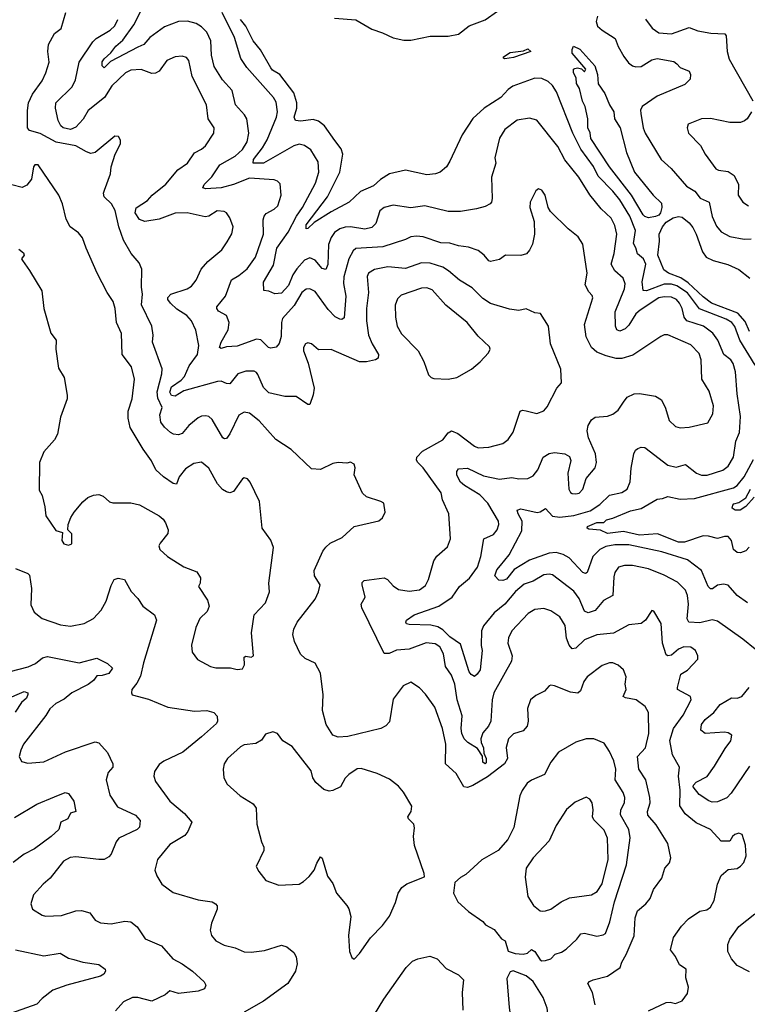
# Model space of a CAD drawing. Extents: x 1245515 to 1420776, y 606314 to 671314.
# Tile 59 of 256: x 1276169 to 1280273, y 657937 to 663495. Entities that reach past the tile are written whole.
import ezdxf

# ---------------------------------------------------------------- set-up
doc = ezdxf.new("R2010")
doc.units = 0

msp = doc.modelspace()

# ---------------------------------------------------------------- linework, layer by layer
at = {"layer": '0CON10XD'}
for points in [[(1278275, 659660), (1278255, 659532.5), (1278235, 659510), (1278206.7, 659495), (1278020.6, 659449.4), (1277964.6, 659444.6), (1277935, 659455.7), (1277897.1, 659517.1), (1277877.1, 659595), (1277880.7, 659685), (1277865, 659806), (1277835, 659863.3), (1277778.5, 659888.5), (1277753.4, 659913.4), (1277719.1, 659985), (1277709.6, 660025), (1277715.5, 660055), (1277734.6, 660095), (1277835, 660224), (1277854.4, 660265), (1277862.9, 660305), (1277831.4, 660355), (1277829.2, 660385), (1277879.7, 660495), (1277895, 660517.5), (1277920.7, 660539.3), (1277988.7, 660571.3), (1278056.1, 660633.9), (1278195, 660666.7), (1278216.1, 660683.9), (1278230, 660715), (1278222.5, 660765), (1278205.8, 660775.8), (1278125, 660801.2), (1278101.7, 660821.7), (1278056.2, 660925), (1278061.2, 660965), (1278055, 660986.7), (1278035, 660996.7), (1278015, 660992.5), (1277965, 660996.2), (1277935, 660989.2), (1277865, 660955.7), (1277815, 660960), (1277699.5, 661069.5), (1277614.2, 661125), (1277520.4, 661230.4), (1277465, 661273.8), (1277435, 661279.6), (1277405, 661262.5), (1277355, 661157.1), (1277335, 661131.4), (1277325, 661128.6), (1277314.7, 661134.7), (1277255, 661238.1), (1277235, 661255.5), (1277219.3, 661259.3), (1277195, 661257.5), (1277175, 661248.5), (1277122.5, 661205), (1277085, 661158.9), (1277065, 661151.8), (1277036.7, 661155), (1277019.2, 661165), (1276985.7, 661195), (1276965, 661223.8), (1276960, 661265), (1276973.1, 661305), (1276949, 661359), (1276944.8, 661395), (1276970.9, 661495), (1276972.7, 661525), (1276918, 661675), (1276921.4, 661715), (1276913.8, 661765), (1276855.4, 661885), (1276861.5, 661945), (1276855.6, 661985), (1276857.6, 662087.6), (1276843.2, 662123.2), (1276798.6, 662175), (1276755, 662251.2), (1276728.9, 662325), (1276708.3, 662418.3), (1276687.1, 662455), (1276645.8, 662495), (1276641.4, 662515), (1276646.5, 662533.5), (1276680.8, 662625), (1276685.7, 662664.3), (1276706.7, 662735), (1276736.7, 662795), (1276737.5, 662815), (1276726.4, 662836.4), (1276705, 662837.5), (1276595, 662746), (1276570.3, 662740.3), (1276545, 662748.6), (1276485, 662783.5), (1276375, 662803.2), (1276285, 662853.1), (1276225, 662870), (1276213.7, 662883.7), (1276212.4, 662982.4), (1276217.7, 663025), (1276240.9, 663075), (1276295, 663149.2), (1276316.7, 663195), (1276335.4, 663254.6), (1276327.8, 663315), (1276331.9, 663355), (1276365, 663416.7), (1276403.3, 663445), (1276429.2, 663535)], [(1278170, 662085), (1278136, 662064), (1278128.2, 662045), (1278136.5, 661955), (1278125.9, 661865), (1278125.7, 661795), (1278137.3, 661715), (1278157.4, 661665), (1278192, 661605), (1278191.5, 661585), (1278175, 661575.4), (1278126, 661564), (1278085, 661564.1), (1277925, 661632.9), (1277855, 661631.2), (1277815.6, 661665.6), (1277795, 661670.8), (1277781.2, 661665), (1277769.4, 661645), (1277769.5, 661625), (1277796.3, 661556.3), (1277829.1, 661415), (1277825, 661377.5), (1277805, 661322.5), (1277795, 661322.5), (1277727.8, 661367.8), (1277665, 661368.2), (1277575, 661388.5), (1277545, 661418.9), (1277512.2, 661492.2), (1277505, 661504.2), (1277490.7, 661510.7), (1277445, 661511.5), (1277399.2, 661495), (1277355, 661440), (1277335, 661441.4), (1277305, 661454.4), (1277285, 661453.5), (1277095, 661399.6), (1277045, 661370.5), (1277025, 661373.8), (1277015, 661393.3), (1277025, 661422.2), (1277079.7, 661460.3), (1277099.2, 661480.8), (1277125, 661540.9), (1277171.2, 661605), (1277178.9, 661655), (1277162, 661742), (1277138.9, 661795), (1277112.5, 661825), (1277055, 661860.8), (1277019.1, 661895), (1277004.6, 661915), (1277004.1, 661925.9), (1277021.4, 661945), (1277114.2, 661975.8), (1277138.6, 661991.4), (1277164.5, 662025), (1277192.4, 662087.6), (1277230.5, 662129.5), (1277308.6, 662195), (1277338.8, 662241.2), (1277365, 662286.7), (1277372.9, 662325), (1277355, 662376.7), (1277336, 662405), (1277322.1, 662412.1), (1277282.5, 662415), (1277235, 662385.6), (1277215, 662381.5), (1277114.5, 662405.5), (1277045, 662403.6), (1276955, 662368.9), (1276875, 662356.1), (1276845, 662367.9), (1276820.6, 662405), (1276826.3, 662433.7), (1276890, 662475), (1276915.5, 662504.5), (1276993.3, 662566.7), (1277061.8, 662648.2), (1277115, 662684.3), (1277155, 662743.3), (1277195, 662764.5), (1277216.4, 662783.6), (1277264.3, 662855), (1277266, 662885), (1277232.9, 662935), (1277223.1, 663015), (1277142.5, 663175), (1277123.1, 663265), (1277110.7, 663280.7), (1277085, 663289.4), (1277045, 663284.5), (1276998.6, 663265), (1276955, 663204.3), (1276935, 663192.5), (1276915, 663191.8), (1276855, 663213.8), (1276795, 663210.5), (1276766.1, 663193.9), (1276688.7, 663121.3), (1276646.9, 663055), (1276555, 662981.8), (1276527.3, 662932.7), (1276485, 662887.9), (1276455, 662875.2), (1276414.1, 662885), (1276401.9, 662895), (1276386.1, 662925), (1276370.9, 662995), (1276373.4, 663025), (1276464.1, 663115), (1276483.2, 663155), (1276504.6, 663255), (1276580.7, 663369.3), (1276600.6, 663389.4), (1276680, 663435), (1276705, 663459.5), (1276722.7, 663495)], [(1277375, 662563.9), (1277305, 662546.3), (1277219.5, 662539.5), (1277202.5, 662545), (1277209.6, 662565), (1277253.1, 662606.9), (1277297.3, 662675), (1277385, 662725.3), (1277425, 662761.2), (1277451.9, 662805), (1277460.8, 662855), (1277450.8, 662935), (1277437.6, 662957.6), (1277385.5, 663015), (1277368.2, 663095), (1277312.1, 663155), (1277265, 663230.8), (1277251.3, 663295), (1277247.1, 663375), (1277224.1, 663424.1), (1277195.3, 663455.3), (1277163.6, 663473.6), (1277116.4, 663486.4), (1277065, 663485.3), (1276985, 663454.7), (1276903.1, 663395), (1276869.1, 663355), (1276835, 663339.8), (1276681.7, 663258.3), (1276645, 663222.9), (1276634.7, 663234.7), (1276635, 663256), (1276645, 663274.4), (1276682.3, 663307.7), (1276710.3, 663345), (1276749.9, 663380.1), (1276812, 663465), (1276850.7, 663539.3)], [(1280275, 660203.8), (1280215, 660245.6), (1280165, 660303.1), (1280137.9, 660307.9), (1280105, 660303.1), (1280077, 660283), (1280065, 660282), (1280051.5, 660295), (1280015.4, 660385), (1279935, 660445.8), (1279791.8, 660491.8), (1279605, 660530.2), (1279525, 660531.3), (1279475, 660521.2), (1279440.5, 660505), (1279401.2, 660465), (1279369.1, 660375), (1279360.7, 660369.3), (1279345, 660374.6), (1279268, 660458), (1279235, 660475.7), (1279195, 660487.2), (1279155, 660484.3), (1279045, 660443.5), (1278959, 660391), (1278915, 660337.8), (1278895, 660328.9), (1278871.7, 660331.7), (1278848.8, 660355), (1278859.7, 660390.3), (1278880.4, 660415), (1278929.3, 660475), (1279000.5, 660609.5), (1279004.1, 660664.1), (1278980, 660705), (1278975, 660726.7), (1278995.7, 660734.3), (1279086.9, 660713.1), (1279105, 660716.5), (1279135, 660735.8), (1279173.5, 660693.5), (1279215, 660687.6), (1279295, 660696.7), (1279386.9, 660723.1), (1279442, 660758), (1279495, 660810.9), (1279565, 660825.5), (1279595, 660845.7), (1279613.1, 660886.9), (1279617.4, 660962.6), (1279633.3, 661045), (1279642.9, 661065), (1279655, 661074.3), (1279675, 661081.9), (1279695, 661080.6), (1279825, 660981.1), (1279871.7, 660968.3), (1279925, 660984.4), (1279986, 660936), (1280014.7, 660924.7), (1280046.6, 660923.4), (1280135, 660952.1), (1280165.5, 660975), (1280195.4, 661025), (1280208.7, 661115), (1280229.2, 661165), (1280235.2, 661254.8), (1280216.1, 661383.9), (1280207.4, 661507.4), (1280192.7, 661555), (1280179.4, 661575), (1280140.5, 661605), (1280106.6, 661686.6), (1280079.6, 661725), (1280025.5, 661765.5), (1279932.1, 661795), (1279917.5, 661815), (1279905.3, 661865), (1279890.6, 661895), (1279872.9, 661915), (1279845, 661928.6), (1279805, 661931), (1279775, 661924.2), (1279669.2, 661855), (1279645, 661833.9), (1279605, 661770), (1279585, 661749.2), (1279555, 661736.4), (1279538.1, 661745), (1279529.1, 661765), (1279527.5, 661845), (1279579.6, 661975), (1279583.9, 662003.9), (1279572.9, 662035), (1279526.4, 662076.4), (1279505.4, 662115), (1279521.2, 662175), (1279536.9, 662285), (1279525, 662334), (1279505.5, 662375), (1279448, 662428), (1279385.7, 662505.7), (1279323.5, 662605), (1279244.6, 662704.6), (1279205, 662779.2), (1279085, 662927.1), (1279045, 662938.1), (1278975, 662928.5), (1278905.7, 662875), (1278875.9, 662825.9), (1278848.1, 662715), (1278854.3, 662685), (1278829.5, 662605), (1278834.5, 662485), (1278830.6, 662465), (1278822, 662455), (1278795, 662440), (1278745, 662426.7), (1278655, 662412.5), (1278585, 662412.9), (1278455, 662444.4), (1278375, 662432.5), (1278275, 662448.1), (1278225, 662435.5), (1278200, 662415), (1278178.6, 662345), (1278155, 662321.8), (1278115, 662312.7), (1278035, 662324.7), (1278005, 662323.4), (1277975, 662314.6), (1277945, 662293.6), (1277925.3, 662265), (1277910, 662225), (1277907.1, 662112.9), (1277895, 662084.5), (1277875, 662090.9), (1277835, 662138), (1277805, 662150.3), (1277775, 662137.3), (1277731.5, 662088.5), (1277709.4, 662055), (1277685, 661993.8), (1277645, 661951.4), (1277607.4, 661947.4), (1277575, 661962), (1277546.7, 661966.7), (1277545, 662012.5), (1277599.9, 662110.1), (1277619.5, 662205), (1277682.5, 662295), (1277731.1, 662385), (1277765, 662433.8), (1277837, 662573), (1277856.6, 662635), (1277852, 662692), (1277810.6, 662760.6), (1277775, 662784.5), (1277745, 662792.1), (1277715, 662782.7), (1277545, 662685.3), (1277485, 662684.5), (1277488.5, 662705), (1277539, 662771), (1277565, 662816.7), (1277617.6, 662945), (1277622.3, 662975), (1277615, 663030), (1277601.1, 663055), (1277449.6, 663225), (1277416.1, 663275), (1277379.7, 663395), (1277310.8, 663535)], [(1280317.6, 661545), (1280231, 661685), (1280203.6, 661763.6), (1280185.4, 661785), (1280154.5, 661804.5), (1280002.9, 661862.9), (1279935, 661952.9), (1279875, 661992.7), (1279845, 662001.9), (1279805, 662001.5), (1279705, 661964.7), (1279686.1, 661966.1), (1279680, 662015), (1279700.7, 662115), (1279688.2, 662145), (1279653.5, 662173.5), (1279645, 662207.5), (1279631.9, 662231.9), (1279642.4, 662305), (1279611.2, 662385), (1279555, 662477.8), (1279515, 662527.3), (1279431.5, 662611.5), (1279405, 662666.8), (1279333.4, 662763.4), (1279289.2, 662855), (1279197.2, 663087.2), (1279175, 663123.6), (1279150, 663145), (1279115, 663163.1), (1279075, 663165.4), (1278950.1, 663119.9), (1278925, 663101.1), (1278883.1, 663055), (1278788.9, 662995), (1278725, 662937.8), (1278664.6, 662845.4), (1278595, 662696.7), (1278576, 662665), (1278541.2, 662635), (1278515, 662624.4), (1278465, 662619.4), (1278345, 662645.5), (1278255, 662625.5), (1278205, 662592.9), (1278165, 662556.3), (1278090.6, 662525), (1278028, 662465), (1277925, 662410.7), (1277829.3, 662350.7), (1277795, 662315.7), (1277785, 662313.5), (1277785, 662337.5), (1277904.5, 662495.5), (1277974.3, 662635), (1277991.3, 662735), (1277982.1, 662765), (1277946.4, 662813.6), (1277888.2, 662895), (1277855, 662921.9), (1277825, 662930.5), (1277755, 662921.1), (1277724.4, 662925), (1277718, 662945), (1277731.3, 662995), (1277732.3, 663025), (1277715, 663081.1), (1277636.1, 663185), (1277595, 663210.2), (1277585, 663222.9), (1277527.9, 663325), (1277485.6, 663375), (1277445, 663457.5), (1277414.8, 663495)], [(1277945, 663503.1), (1278065, 663493.8), (1278155, 663440.5), (1278215, 663420.9), (1278275, 663391.8), (1278335, 663380), (1278375, 663379.6), (1278485, 663401.8), (1278585, 663400.9), (1278645, 663412.7), (1278705, 663459.2), (1278795, 663494.7), (1278865, 663542.4)], [(1279428, 663515), (1279420, 663485), (1279428.3, 663458.3), (1279453.8, 663435), (1279528.2, 663388.2), (1279544.1, 663344.1), (1279576.3, 663286.3), (1279602.1, 663252.1), (1279626.2, 663235), (1279645, 663228.5), (1279675, 663231.5), (1279735, 663267.5), (1279765, 663275.5), (1279858.5, 663258.5), (1279875, 663246.2), (1279894.6, 663224.6), (1279944.5, 663204.5), (1279953.3, 663185), (1279950.6, 663159.4), (1279921.4, 663128.6), (1279765, 663062.7), (1279680.8, 663005), (1279670.9, 662985), (1279671.8, 662965), (1279686.2, 662885), (1279697.3, 662855), (1279786.9, 662705), (1279843.1, 662655), (1279930, 662555), (1279976.4, 662526.4), (1280007.9, 662487.9), (1280058.1, 662465), (1280075, 662384), (1280100.2, 662330.2), (1280125, 662298.1), (1280175, 662271.2), (1280255, 662255.5), (1280295, 662257.3)], [(1279698.5, 663498.5), (1279736, 663446), (1279775, 663420.6), (1279845, 663415.5), (1279945, 663450), (1279995, 663432.7), (1280068.3, 663418.3), (1280146, 663415), (1280154.4, 663404.4), (1280160, 663315), (1280171.1, 663271.1), (1280305, 663037.5)], [(1278905, 663274.3), (1278897.5, 663277.5), (1278898, 663285), (1278935, 663309.1), (1279011.5, 663318.5), (1279035, 663329.4), (1279052.5, 663315), (1278955, 663280.6), (1278905, 663274.3)], [(1279715, 662376.9), (1279695, 662383.1), (1279685, 662393.8), (1279619.8, 662505), (1279495, 662663.6), (1279390, 662825), (1279387, 662857), (1279373.3, 662885), (1279373.3, 662935), (1279358.8, 663005), (1279343.8, 663035), (1279327, 663107), (1279310, 663135), (1279307, 663167), (1279292.5, 663195), (1279292.5, 663215), (1279300.7, 663219.3), (1279315, 663222.5), (1279337, 663217), (1279355, 663200), (1279362.5, 663215), (1279285.5, 663305), (1279284.4, 663325.6), (1279292.5, 663345), (1279329.1, 663329.1), (1279413.3, 663235), (1279427.8, 663185), (1279432.4, 663132.4), (1279468.8, 663078.8), (1279495, 663013.8), (1279520, 662975), (1279523.8, 662935), (1279555.8, 662885), (1279592.5, 662745), (1279636.2, 662635), (1279742.5, 662505), (1279788.9, 662458.9), (1279791.9, 662435), (1279783.8, 662405), (1279775, 662390.8), (1279755, 662383.3), (1279715, 662376.9)], [(1280296.5, 662975), (1280271.9, 662935), (1280256.7, 662923.3), (1280235, 662914.5), (1280174.7, 662914.7), (1280065, 662936.2), (1280015, 662935.7), (1279938.8, 662905), (1279934.3, 662885), (1279941.4, 662855), (1280010, 662785), (1280034.5, 662735), (1280095, 662652.9), (1280110, 662645), (1280165, 662637.8), (1280199.2, 662615), (1280223.8, 662565), (1280222, 662505), (1280248.8, 662465), (1280280, 662445)], [(1277395, 659826.2), (1277425, 659830), (1277437.3, 659852.7), (1277435, 659897.5), (1277445, 659902.5), (1277475, 659896.7), (1277488, 659905), (1277477.1, 660035), (1277491.2, 660135), (1277556.1, 660203.9), (1277578.8, 660265), (1277574.3, 660315), (1277600, 660515), (1277585, 660556.7), (1277536.7, 660625), (1277520.8, 660775), (1277468.8, 660885), (1277453.6, 660903.6), (1277435, 660908.8), (1277425, 660903.3), (1277375, 660831.2), (1277355, 660824.2), (1277335, 660829.2), (1277313, 660843), (1277285.6, 660875.6), (1277235, 660964), (1277195, 660998), (1277150.3, 660989.7), (1277105, 660960), (1277068.6, 660915), (1277052.7, 660872.7), (1277035, 660877.1), (1276980, 660915), (1276937.1, 660955), (1276911.9, 661005), (1276865, 661070.8), (1276792.7, 661192.7), (1276780, 661245), (1276780.4, 661285), (1276802.9, 661355), (1276817.3, 661465), (1276800.5, 661535), (1276747.2, 661605), (1276744, 661724), (1276714.6, 661785), (1276706.8, 661865), (1276695.5, 661905), (1276662.5, 661955), (1276606.4, 662065), (1276543.3, 662205), (1276523.4, 662263.4), (1276501.3, 662291.3), (1276454, 662325), (1276430.7, 662369.3), (1276410.6, 662455), (1276389.2, 662505), (1276272.5, 662675), (1276255, 662676), (1276246.2, 662665), (1276236.2, 662595), (1276208.8, 662561.2), (1276182, 662548), (1276125, 662562.5)], [(1280387.5, 659885), (1280247.6, 659997.6), (1280105, 660099.1), (1280075, 660106.8), (1280005, 660090), (1279943.8, 660095), (1279933.7, 660113.7), (1279940.9, 660195), (1279935.4, 660245), (1279925.3, 660275.3), (1279879.8, 660319.7), (1279805, 660360), (1279715, 660395.8), (1279625, 660414.6), (1279580, 660415), (1279546.2, 660405), (1279526.5, 660375), (1279519.8, 660350.2), (1279515.5, 660244.5), (1279462.6, 660217.4), (1279415, 660159.4), (1279375, 660147.9), (1279355, 660155.7), (1279325, 660227.8), (1279295, 660270), (1279175, 660360.9), (1279155, 660365.3), (1279125, 660360.9), (1279065, 660325.4), (1279015, 660309.4), (1278965, 660267.5), (1278904.8, 660195.2), (1278845, 660146.7), (1278785, 660074.4), (1278774.2, 660045), (1278772.2, 659962.2), (1278776.9, 659935), (1278767.2, 659825), (1278749.4, 659800.6), (1278735, 659786.7), (1278715, 659798), (1278705, 659814.2), (1278655, 659969.7), (1278595, 660012.1), (1278555, 660051.6), (1278527.1, 660067.1), (1278487.6, 660077.6), (1278365, 660080.6), (1278351.2, 660085), (1278347.5, 660095), (1278351.4, 660105), (1278394.8, 660135.2), (1278533.6, 660185), (1278608.9, 660235), (1278650.4, 660295), (1278706.6, 660343.4), (1278750.5, 660405), (1278770.5, 660465), (1278787.5, 660565), (1278840.8, 660589.2), (1278862.5, 660615), (1278871.5, 660645), (1278869.5, 660665), (1278808.8, 660765), (1278765, 660812.8), (1278678.5, 660865), (1278656.2, 660885), (1278635, 660923.8), (1278634.6, 660945.4), (1278645, 660959.2), (1278695, 660963.5), (1278785, 660920.3), (1278875, 660902.1), (1278945, 660911.1), (1278985, 660903.3), (1279035, 660904.4), (1279065, 660920.6), (1279092.2, 660955), (1279120.8, 661025), (1279155, 661046.7), (1279185, 661052.7), (1279244.5, 661044.5), (1279269.7, 661029.7), (1279277, 661007), (1279260.6, 660935), (1279265.6, 660845), (1279275, 660826), (1279285, 660820.6), (1279305, 660817.8), (1279325, 660823.1), (1279345.7, 660845), (1279364.3, 660905), (1279414.4, 660965), (1279423.1, 660995), (1279417.1, 661045), (1279377.1, 661135), (1279370.6, 661175), (1279375.8, 661205), (1279395, 661236.7), (1279415, 661251.2), (1279485, 661257.5), (1279515, 661267.5), (1279545, 661290), (1279574.6, 661335.4), (1279596.3, 661363.7), (1279635, 661382.9), (1279665, 661385.7), (1279755, 661370.8), (1279788.7, 661348.7), (1279812.1, 661302.1), (1279832.9, 661232.9), (1279868.7, 661198.7), (1279895, 661191.9), (1279945, 661195.5), (1280050.5, 661219.5), (1280079.5, 661270.5), (1280081.5, 661315), (1280058.6, 661398.6), (1280016.4, 661466.4), (1280013.3, 661575), (1280001.2, 661611.2), (1279955, 661659.6), (1279824, 661716), (1279805, 661716), (1279785, 661706), (1279628, 661602), (1279565, 661582.2), (1279532.8, 661582.8), (1279476.7, 661596.7), (1279425, 661617.5), (1279393.8, 661645), (1279364.4, 661704.4), (1279354.3, 661774.3), (1279402.2, 661925), (1279398.8, 661938.8), (1279378.3, 661958.3), (1279358.6, 661998.6), (1279370.4, 662065), (1279345, 662227.5), (1279319.7, 662269.7), (1279262, 662315), (1279162.1, 662412.1), (1279150, 662435), (1279133.8, 662505), (1279115, 662533.3), (1279095, 662540), (1279080.5, 662529.5), (1279048.8, 662465), (1279046.2, 662435), (1279070, 662355), (1279073.5, 662285), (1279062, 662228), (1279045, 662193.3), (1279027.3, 662172.7), (1278995, 662164), (1278910, 662165), (1278875, 662141.4), (1278825, 662130.8), (1278814.4, 662134.4), (1278788.8, 662165), (1278755, 662191.4), (1278700.3, 662210.3), (1278645, 662217.5), (1278595, 662232.9), (1278545, 662235.9), (1278445, 662268.8), (1278408, 662272), (1278375, 662268.6), (1278345, 662253.3), (1278216.6, 662213.4), (1278065, 662203.8), (1278049.6, 662190.4), (1278025.7, 662144.3), (1277997.3, 662042.7), (1277995.2, 662005), (1278008.7, 661935), (1277998.8, 661811.2), (1277986.9, 661803.1), (1277975, 661803.8), (1277948.2, 661818.2), (1277908.7, 661858.7), (1277835, 661961.5), (1277806, 661976), (1277785, 661973.8), (1277759.6, 661955), (1277717.8, 661882.2), (1277651.9, 661808.1), (1277645.3, 661785), (1277644.2, 661705.8), (1277632.4, 661667.6), (1277615, 661647.1), (1277585, 661640), (1277572.9, 661645), (1277528.2, 661688.2), (1277505, 661692.4), (1277395, 661651.8), (1277335, 661648.9), (1277305, 661639.2), (1277296.2, 661645), (1277305.4, 661675), (1277345.2, 661744.8), (1277351.4, 661785), (1277335, 661824.4), (1277289.8, 661849.7), (1277280, 661865), (1277281.1, 661875), (1277328.9, 661935), (1277362.8, 662027.2), (1277405, 662050.9), (1277451.3, 662088.7), (1277499.1, 662155), (1277544.7, 662285), (1277543.1, 662365), (1277548.1, 662385), (1277558.9, 662401.1), (1277605, 662424.4), (1277625, 662444.3), (1277644.5, 662505), (1277637.6, 662567.6), (1277623.6, 662583.6), (1277605, 662591.1), (1277465, 662600), (1277375, 662563.9)], [(1280285, 661734.5), (1280260.7, 661790.7), (1280218.9, 661838.9), (1280071.9, 661895), (1280025, 661930), (1279940.2, 662010.2), (1279897.9, 662037.9), (1279828.5, 662065), (1279802.7, 662082.8), (1279768, 662165), (1279778.1, 662245), (1279775.5, 662285), (1279794.4, 662325.6), (1279815, 662352.8), (1279855.5, 662375.5), (1279885, 662383.3), (1279905, 662379.5), (1279945, 662347.9), (1279965, 662322.2), (1279984.7, 662285), (1280020.4, 662185), (1280041.1, 662155), (1280080, 662135), (1280162.9, 662112.9), (1280225.8, 662085), (1280287.5, 662035)], [(1276165, 662200), (1276189.5, 662179.5), (1276193.3, 662165), (1276180, 662145), (1276184, 662135), (1276225, 662080), (1276293.8, 661965), (1276304.2, 661865), (1276344.2, 661725), (1276373.8, 661685), (1276373.3, 661635), (1276387, 661527), (1276420, 661475), (1276437.5, 661375), (1276435.8, 661355), (1276399.5, 661250.5), (1276382.5, 661155), (1276365, 661123.8), (1276305.6, 661055), (1276280, 660995), (1276278.8, 660838.8), (1276295, 660810), (1276311.2, 660745), (1276316.2, 660695), (1276372.3, 660612.3), (1276410, 660600), (1276406, 660555), (1276417, 660537), (1276445, 660529.2), (1276462.7, 660537.3), (1276463.6, 660593.6), (1276440, 660615), (1276442.5, 660645), (1276456.7, 660685), (1276476, 660715), (1276525.6, 660774.4), (1276553, 660797), (1276585, 660811.2), (1276615, 660814), (1276640, 660805), (1276675, 660773.8), (1276695, 660768), (1276795, 660767.1), (1276845, 660755.7), (1276955, 660694.3), (1276978.6, 660675), (1276991.4, 660655), (1277005.6, 660615), (1277004, 660595), (1276960.5, 660539.5), (1276954, 660525), (1276958.8, 660505), (1277002, 660465), (1277095, 660406), (1277168.1, 660378.1), (1277188.2, 660345), (1277186.9, 660315), (1277178, 660295), (1277228.3, 660218.3), (1277238, 660185), (1277225.8, 660155), (1277185.4, 660114.6), (1277162.2, 660065), (1277137.5, 659965), (1277141.2, 659925), (1277172.7, 659882.7), (1277245, 659843.8), (1277275, 659836), (1277357.3, 659837.3), (1277395, 659826.2)], [(1279715, 657900.8), (1279815, 657948), (1279838.8, 657948.8), (1279867.3, 657942.7), (1279905, 657956.7), (1279935, 657997.5), (1279941.2, 658035), (1279926.1, 658086.1), (1279928.8, 658135), (1279890, 658160), (1279867.2, 658207.2), (1279840, 658245), (1279857.5, 658315), (1279901, 658379), (1279940.9, 658419.1), (1280005, 658463.8), (1280045, 658470.6), (1280065.6, 658485), (1280086.4, 658523.6), (1280104.5, 658615), (1280125.8, 658665), (1280165, 658698), (1280215, 658703.8), (1280235, 658716.7), (1280252.7, 658737.3), (1280266.1, 658776.1), (1280263.8, 658835), (1280245, 658896.7), (1280225, 658903.8), (1280202.5, 658895), (1280190, 658885), (1280175, 658857.5), (1280125, 658858.6), (1280064.7, 658924.7), (1279985, 658962.3), (1279922.8, 659012.8), (1279893.2, 659056.8), (1279893.6, 659146.4), (1279885.8, 659225), (1279890.9, 659275), (1279851.9, 659345), (1279837, 659427), (1279857.3, 659495), (1279910.9, 659569.1), (1279956.2, 659655), (1279952.2, 659675), (1279880, 659715), (1279878.6, 659725), (1279898.3, 659801.7), (1279935, 659822.5), (1279994, 659885), (1279994.2, 659905), (1279980, 659935), (1279955, 659952.5), (1279915, 659954.4), (1279885, 659941.9), (1279845, 659908.1), (1279825, 659904.3), (1279815, 659910), (1279793.9, 659975), (1279787.1, 660087.1), (1279745.8, 660155.8), (1279735, 660160), (1279698.1, 660105), (1279675, 660086.7), (1279605, 660080), (1279517.8, 660032.2), (1279425, 660022.5), (1279355, 659995.5), (1279305, 659948.1), (1279285, 659944.4), (1279267.5, 659965), (1279253.9, 660003.9), (1279246.2, 660075), (1279215.7, 660125), (1279165, 660158.5), (1279125, 660171.2), (1279074.7, 660165.3), (1279036.4, 660143.6), (1278944.7, 660045.3), (1278926.5, 660005), (1278922.9, 659975), (1278946, 659905), (1278943.8, 659875), (1278843.2, 659695), (1278833.3, 659655), (1278825.9, 659535), (1278812.8, 659507.2), (1278781.2, 659468.8), (1278770.7, 659435), (1278771.9, 659415), (1278785.2, 659385.2), (1278786.8, 659355), (1278800.6, 659325), (1278799.8, 659300.2), (1278795, 659294.7), (1278782.2, 659305), (1278778.9, 659338.9), (1278750.7, 659380.7), (1278697.1, 659415), (1278675.3, 659435), (1278663.3, 659465), (1278659.6, 659495), (1278665.2, 659565), (1278636.2, 659655), (1278623.1, 659745), (1278605.4, 659795), (1278571.5, 659845), (1278559.6, 659915), (1278539.2, 659955), (1278512.6, 659972.6), (1278462.3, 659977.7), (1278365, 659941.2), (1278295, 659935.6), (1278253.4, 659916.6), (1278225, 659916.9), (1278099.1, 660175), (1278095.8, 660195), (1278116.7, 660235), (1278100, 660305), (1278101.1, 660318.9), (1278111.2, 660328.8), (1278225, 660344.5), (1278244.3, 660335), (1278275, 660300), (1278305, 660279.2), (1278365, 660270), (1278425, 660277.5), (1278458, 660302), (1278475.3, 660335), (1278505, 660441.4), (1278522.5, 660467.5), (1278581.1, 660518.9), (1278598.2, 660565), (1278590, 660705), (1278554.4, 660785), (1278546.5, 660825), (1278445.5, 660965), (1278415, 660995.8), (1278408, 661008), (1278408.5, 661025), (1278441.2, 661058.8), (1278556.1, 661123.9), (1278586.5, 661163.5), (1278605, 661174.4), (1278639.4, 661159.4), (1278735, 661086.9), (1278755, 661078.6), (1278815, 661082.5), (1278895, 661102.2), (1278923.9, 661126.1), (1278953, 661167), (1278992, 661285), (1279005, 661290.8), (1279025, 661286.9), (1279085, 661272.5), (1279125, 661288), (1279145, 661308.8), (1279199.4, 661415), (1279224.5, 661445.5), (1279222, 661522), (1279162.2, 661665), (1279152, 661765), (1279105.8, 661835.8), (1279075, 661840.8), (1279025, 661861.9), (1278985, 661852.9), (1278931.3, 661861.3), (1278825, 661893.8), (1278781.7, 661921.7), (1278721.2, 661981.2), (1278650, 662025), (1278587.8, 662077.8), (1278555, 662097.9), (1278485, 662120.3), (1278435, 662121.6), (1278345, 662089.7), (1278245, 662100.4), (1278170, 662085)], [(1278585, 661466), (1278635, 661474.5), (1278717.2, 661522.8), (1278766.8, 661563.2), (1278813.8, 661615), (1278822.5, 661635), (1278818.9, 661648.9), (1278755, 661708.8), (1278693.8, 661785), (1278573.3, 661883.3), (1278495, 661970), (1278465, 661980.8), (1278435, 661978.6), (1278319.8, 661940.2), (1278300.9, 661919.1), (1278287, 661883), (1278288.2, 661815), (1278297.3, 661765), (1278321.9, 661721.9), (1278416.1, 661626.1), (1278448.1, 661565), (1278475, 661490), (1278490, 661475), (1278505, 661470), (1278585, 661466)], [(1280283.1, 660516.9), (1280265, 660497.1), (1280235, 660485.6), (1280215, 660486.9), (1280195.6, 660505), (1280183.8, 660555), (1280165, 660577.9), (1280145, 660578.2), (1280105, 660565.6), (1280055, 660579.6), (1280025, 660580.8), (1279919.2, 660545), (1279885, 660545.9), (1279766.7, 660593.3), (1279665, 660586.2), (1279575, 660605.3), (1279485, 660593.8), (1279445, 660614.4), (1279378.8, 660618.8), (1279369.4, 660625), (1279372.1, 660635), (1279425, 660657.6), (1279463, 660657), (1279478.3, 660671.7), (1279515, 660680.5), (1279615, 660722.8), (1279673.5, 660736.5), (1279765, 660788.9), (1279795, 660791.4), (1279825.6, 660804.4), (1279895, 660788.2), (1279975, 660791.8), (1280195, 660851.6), (1280215.3, 660865), (1280254.7, 660915), (1280307.7, 661012.3)], [(1280311, 660799), (1280265, 660747.9), (1280233, 660727), (1280205, 660727.1), (1280188.3, 660738.3), (1280190.6, 660755), (1280197.8, 660762.2), (1280225, 660770), (1280263.9, 660796.1), (1280291.8, 660845)], [(1276145, 660398), (1276215, 660368.6), (1276225, 660358.8), (1276235.5, 660284.5), (1276231.2, 660191.2), (1276251.1, 660151.1), (1276295.5, 660115.5), (1276399.4, 660079.4), (1276455, 660071.5), (1276533, 660087), (1276585.8, 660115), (1276628.8, 660161.2), (1276656.6, 660213.4), (1276685, 660302), (1276701.9, 660335), (1276725, 660342.5), (1276760.8, 660335), (1276797.1, 660267.1), (1276835, 660227.5), (1276864.1, 660184.1), (1276928.8, 660135), (1276941.4, 660105), (1276867.1, 659865), (1276849.6, 659790.4), (1276829.7, 659750.3), (1276802, 659715), (1276798.8, 659695), (1276803.3, 659685), (1276895, 659658.9), (1277005, 659614), (1277155, 659591.4), (1277225.3, 659595.3), (1277264.1, 659584.1), (1277283.5, 659563.5), (1277284.6, 659535), (1277278.4, 659521.6), (1277195, 659446.5), (1277088.8, 659361.2), (1276981.1, 659308.9), (1276955, 659290), (1276929.1, 659250.9), (1276925.7, 659225), (1276934.3, 659195), (1277015, 659084), (1277098.6, 659015), (1277140, 658965), (1277117.7, 658912.3), (1277100, 658890), (1277015, 658840), (1276946.7, 658755), (1276931.2, 658695), (1276942.3, 658662.3), (1276970, 658615), (1277035, 658568), (1277175, 658526.9), (1277255, 658515.6), (1277274.2, 658504.2), (1277282.3, 658492.3), (1277282.5, 658475), (1277250, 658395), (1277242.5, 658355), (1277250, 658325), (1277276.2, 658295), (1277321.7, 658271.7), (1277385, 658255.5), (1277435, 658234.5), (1277475, 658230.8), (1277549.4, 658240.6), (1277645, 658271.2), (1277675, 658262.5), (1277715, 658229.2), (1277728.9, 658205), (1277733.6, 658165), (1277724.5, 658125), (1277682.2, 658055), (1277545, 657955.5), (1277435, 657892.5)], [(1276115, 659816.2), (1276217.2, 659842.8), (1276258.4, 659861.6), (1276297.3, 659892.7), (1276325, 659900.4), (1276505, 659865.4), (1276605, 659891.1), (1276665, 659860.8), (1276692.9, 659835), (1276671.2, 659805), (1276635, 659793.3), (1276605, 659791.5), (1276584.6, 659765), (1276555, 659741.6), (1276463.3, 659695), (1276419.5, 659660.5), (1276372.5, 659635), (1276338.6, 659605), (1276317, 659567), (1276190.8, 659405), (1276175, 659372.5), (1276166.4, 659336.4), (1276178.3, 659308.3), (1276215, 659297.8), (1276305, 659305.6), (1276427.8, 659362.2), (1276595, 659418.8), (1276615, 659414.1), (1276665, 659359), (1276694.7, 659295), (1276694.1, 659275.9), (1276668.5, 659245), (1276656.4, 659205), (1276677.5, 659117.5), (1276721.1, 659051.1), (1276822, 659005), (1276849.2, 658975), (1276845, 658937.5), (1276832.5, 658925), (1276727.5, 658875), (1276713.1, 658855), (1276684.4, 658785.6), (1276670.9, 658769.1), (1276645, 658755.5), (1276615, 658754.6), (1276485, 658768.9), (1276454.5, 658765.5), (1276416, 658745), (1276341.1, 658648.9), (1276300.8, 658615), (1276246, 658555), (1276231.2, 658505), (1276241.2, 658475), (1276295, 658440), (1276315, 658435.7), (1276405, 658438.1), (1276485, 658465.7), (1276516.8, 658466.8), (1276564.4, 658454.4), (1276595, 658412), (1276625, 658398), (1276685, 658392.5), (1276762.4, 658407.6), (1276795, 658402.2), (1276831.9, 658375), (1276876.3, 658306.3), (1276968, 658268), (1277033.1, 658195), (1277086.3, 658166.3), (1277144.4, 658125), (1277208.8, 658065), (1277218.8, 658045), (1277211.2, 658025), (1277175, 658012.2), (1277065, 657998), (1277015, 658013.8), (1276989.3, 657990.7), (1276915, 657955.7), (1276835, 657975.6), (1276805, 657975.6), (1276755, 657951.4), (1276709.8, 657900.2)], [(1279415.7, 657935), (1279399.5, 658005), (1279374.4, 658055.6), (1279383.4, 658066.6), (1279404.5, 658075.5), (1279485, 658095.6), (1279556.9, 658145), (1279564.5, 658175), (1279590.7, 658219.3), (1279635.4, 658324.6), (1279640.5, 658425), (1279653.3, 658465), (1279700.6, 658505), (1279725.5, 658535), (1279744.5, 658585.5), (1279791.3, 658648.7), (1279808.6, 658705), (1279835, 658736), (1279842.5, 658765), (1279824.2, 658845), (1279759.8, 658949.8), (1279712.9, 659005), (1279710.4, 659025), (1279725.4, 659075), (1279723.8, 659105), (1279700.9, 659205), (1279661.2, 659265), (1279654.6, 659335.4), (1279698.5, 659385), (1279716.8, 659465), (1279715.6, 659585), (1279697.6, 659617.6), (1279646, 659655), (1279586.5, 659666.5), (1279572.9, 659675), (1279590.6, 659715), (1279584.4, 659745), (1279589.4, 659785), (1279574.5, 659824.5), (1279545, 659852.5), (1279515, 659864.3), (1279495, 659864.3), (1279455, 659850), (1279369.4, 659785), (1279351.5, 659758.5), (1279332.9, 659707.1), (1279316.4, 659693.6), (1279275, 659698.5), (1279185.5, 659735.5), (1279165, 659739.2), (1279155.6, 659734.4), (1279128.8, 659705), (1279080.3, 659679.7), (1279050.6, 659655), (1279033.9, 659606.1), (1279037.8, 659535), (1279032, 659508), (1279009.6, 659480.4), (1278955, 659464), (1278925.8, 659435), (1278913.7, 659386.3), (1278920.4, 659325), (1278904.1, 659295), (1278808, 659222), (1278725, 659171.7), (1278695, 659161.6), (1278674.4, 659165), (1278630.4, 659240.4), (1278570, 659295), (1278573.1, 659405), (1278554, 659494), (1278510, 659615), (1278458.8, 659688.8), (1278425, 659722.9), (1278375, 659756.2), (1278331.2, 659735), (1278275, 659660)], [(1280285, 659281.8), (1280181.7, 659128.3), (1280156.8, 659103.2), (1280105, 659080.4), (1280075, 659078.2), (1280055.3, 659085.3), (1280002.4, 659122.4), (1279967.5, 659165), (1279969.2, 659175), (1279985, 659190.6), (1280046.5, 659223.5), (1280088.8, 659281.2), (1280148, 659382), (1280181.1, 659425), (1280185, 659455.8), (1280165, 659470.5), (1280145, 659473.8), (1280035, 659466.5), (1280011.9, 659485), (1280015, 659517.1), (1280035.5, 659545), (1280084.4, 659585), (1280120.7, 659629.3), (1280183.1, 659666.9), (1280215, 659665.4), (1280242.9, 659675), (1280284.1, 659725.9)], [(1276084.2, 659655.8), (1276195, 659702.5), (1276214, 659695), (1276215.8, 659685.8), (1276206.7, 659665), (1276178.8, 659641.2), (1276143.5, 659586.5)], [(1278055, 658192.5), (1278085, 658223.3), (1278147.2, 658312.8), (1278215, 658382), (1278254.2, 658435), (1278288.7, 658511.3), (1278304.5, 658565.5), (1278323.6, 658596.4), (1278352.1, 658617.9), (1278452.5, 658657.5), (1278451.2, 658675), (1278395.8, 658834.2), (1278390, 658885), (1278396.4, 658933.6), (1278391.2, 658955), (1278361.2, 658985), (1278358.8, 658995), (1278378, 659025), (1278381.2, 659055), (1278333.8, 659135), (1278305, 659168.8), (1278255, 659207.5), (1278185, 659240.5), (1278095, 659268.6), (1278073.2, 659266.8), (1278026.2, 659235), (1278005, 659214), (1277978.6, 659165), (1277935, 659143.3), (1277915, 659141.1), (1277885, 659150), (1277839.4, 659189.4), (1277822.2, 659215), (1277812.5, 659255), (1277705, 659392.5), (1277652.5, 659425), (1277622.5, 659465), (1277595.9, 659475.9), (1277555, 659462), (1277532.2, 659427.8), (1277500.7, 659409.3), (1277435, 659401.9), (1277415, 659391.4), (1277341.4, 659325), (1277322.2, 659295), (1277317.5, 659265), (1277320, 659215), (1277339.7, 659179.7), (1277412, 659115), (1277485, 659068), (1277502.5, 659045), (1277505.7, 658955), (1277532.5, 658855), (1277546.7, 658825), (1277546.2, 658805), (1277502.5, 658715), (1277517, 658687), (1277557, 658637), (1277630.5, 658610.5), (1277745, 658616), (1277770.3, 658629.7), (1277802, 658658), (1277830, 658695), (1277845.7, 658734.3), (1277865, 658770), (1277875, 658762.5), (1277905, 658660), (1277935, 658620), (1277955.6, 658565.6), (1278015, 658496), (1278025, 658476.7), (1278036.8, 658433.2), (1278024.3, 658325), (1278028.8, 658235), (1278041.7, 658201.7), (1278055, 658192.5)], [(1279115, 658182.9), (1279135, 658184.7), (1279165, 658194.5), (1279188.8, 658221.2), (1279225, 658232.1), (1279251.1, 658248.9), (1279310.8, 658305), (1279335, 658336), (1279355, 658338.6), (1279425, 658322.7), (1279460.9, 658329.1), (1279472.8, 658337.2), (1279497.8, 658402.2), (1279523.2, 658515), (1279592.5, 658725), (1279613, 658877), (1279604.6, 658925), (1279557.6, 659007.6), (1279558.8, 659035), (1279580, 659075), (1279582.3, 659105), (1279572.8, 659132.8), (1279526.9, 659205), (1279531.4, 659265), (1279521, 659311), (1279496.2, 659365), (1279465, 659411.4), (1279406.6, 659436.6), (1279363.8, 659436.2), (1279305, 659416.7), (1279208.8, 659361.2), (1279165.5, 659304.5), (1279128.8, 659235), (1279055, 659203.1), (1279031.9, 659185), (1279002.5, 659145), (1278990.9, 659115), (1278955.5, 658935), (1278921.9, 658868.1), (1278868.6, 658805), (1278775, 658753.1), (1278685, 658670), (1278655, 658653.8), (1278624.2, 658625), (1278616.2, 658565), (1278641.2, 658515), (1278700.7, 658460.7), (1278781.2, 658405), (1278795.7, 658385.7), (1278845, 658360), (1278887, 658307), (1278906.7, 658295), (1278925, 658236.7), (1278964.1, 658224.1), (1279009.5, 658220.5), (1279033.6, 658226.4), (1279055, 658247.5), (1279075, 658236), (1279105, 658188.1), (1279115, 658182.9)], [(1276138.8, 658991.2), (1276265, 659067.3), (1276365, 659108.1), (1276425, 659132.2), (1276445, 659128), (1276475, 659083.3), (1276486, 659025), (1276455, 659016), (1276440.8, 658985), (1276400.8, 658965), (1276389.5, 658925), (1276346.7, 658885), (1276252.2, 658815), (1276195, 658784), (1276131.5, 658738.5)], [(1279117.3, 658462.7), (1279135, 658464.3), (1279165, 658474.4), (1279224.1, 658515.9), (1279270.9, 658539.1), (1279394.4, 658555.6), (1279427.1, 658575), (1279455, 658618), (1279488.2, 658755), (1279484.7, 658875), (1279465, 658919.5), (1279408.1, 658978.1), (1279400.8, 658995), (1279403.9, 659035), (1279397.3, 659075), (1279384.3, 659095), (1279365, 659106.9), (1279302.1, 659077.9), (1279253.6, 659036.4), (1279195, 658946), (1279155, 658860.8), (1279065.4, 658764.6), (1279025, 658706.7), (1279019.4, 658655), (1279035.8, 658545), (1279068, 658495), (1279105, 658465.8), (1279117.3, 658462.7)], [(1280285, 658120.7), (1280216.6, 658156.6), (1280183.6, 658193.6), (1280163.6, 658235), (1280163.1, 658275), (1280175, 658306), (1280225, 658376.7), (1280315, 658448.1)], [(1276146.2, 658245), (1276305, 658211.5), (1276396.4, 658226.4), (1276445, 658198.1), (1276475, 658190.5), (1276525, 658175.5), (1276615, 658161.5), (1276651.5, 658135), (1276653.6, 658125), (1276643.4, 658106.6), (1276625, 658096.5), (1276435, 658046.2), (1276355, 658016.7), (1276295, 657970), (1276265, 657937.8), (1276059.2, 657865)], [(1278170.9, 657879.1), (1278222.7, 657967.3), (1278348.6, 658145), (1278385, 658180), (1278415, 658194.4), (1278481.7, 658208.3), (1278524.5, 658194.5), (1278575, 658139.2), (1278644.4, 658104.4), (1278672.5, 658075), (1278665.5, 658005), (1278667.8, 657905)], [(1279065, 657701.2), (1279091.7, 657718.3), (1279115, 657743.3), (1279144, 657795), (1279154, 657845), (1279143.8, 657915), (1279121.2, 657975), (1279065, 658066.2), (1279025, 658098.8), (1278953.3, 658126.7), (1278935, 658120), (1278917, 658083), (1278929.3, 657919.3), (1278940, 657855), (1278965, 657803.8), (1279028, 657725), (1279045, 657708.8), (1279065, 657701.2)]]:
    msp.add_lwpolyline(points, dxfattribs=at)

doc.saveas('drawing.dxf')
